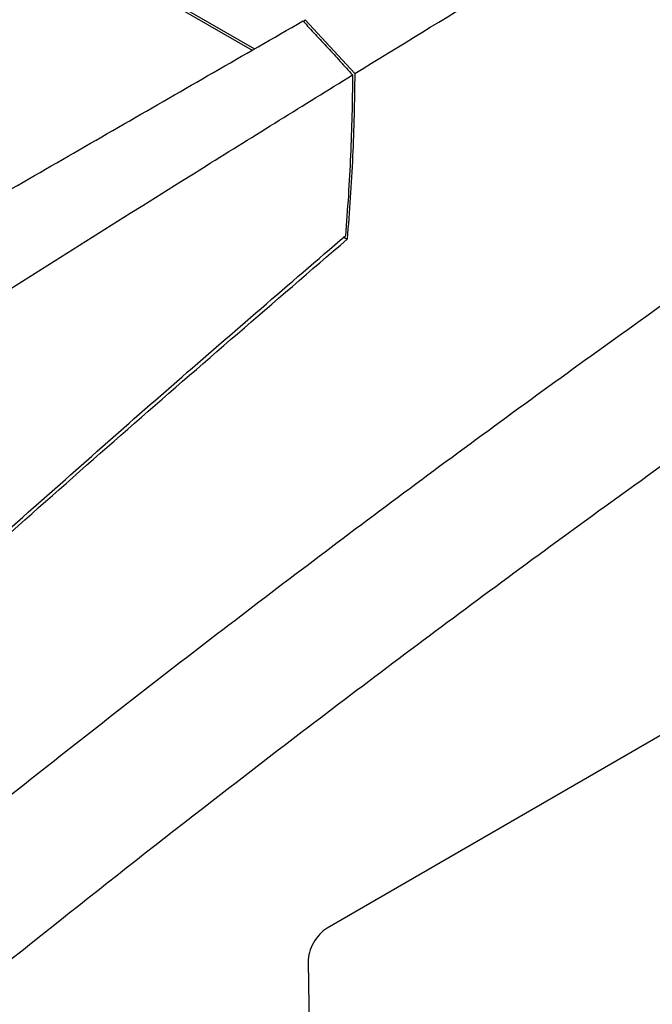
# Model space of a CAD drawing. Header units: millimetres. Extents: x -0.201 to 0.721, y -0.195 to 0.483.
# Tile 179 of 188: x 0.614 to 0.637, y 0.348 to 0.384. Entities that reach past the tile are written whole.
import ezdxf

# ---------------------------------------------------------------- set-up
doc = ezdxf.new("R2010")
doc.units = ezdxf.units.MM

msp = doc.modelspace()

# ---------------------------------------------------------------- linework, layer by layer
at = {"color": 7, "linetype": 'Continuous', "lineweight": 25}
for p, q in [((0.540623, 0.430372), (0.622401, 0.383164)), ((0.540704, 0.430422), (0.622485, 0.383213)), ((0.62434, 0.384279), (0.624281, 0.384206)), ((0.62434, 0.384279), (0.626147, 0.382314)), ((0.680999, 0.3834), (0.625137, 0.351152)), ((0.625728, 0.37636), (0.625872, 0.376277)), ((0.624443, 0.34992), (0.625048, 0.30956))]:
    msp.add_line(p, q, dxfattribs=at)
msp.add_ellipse((0.62515, 0.350328), major_axis=(0.000487, 0.000874), ratio=0.587378, start_param=0.776268, end_param=2.347065, dxfattribs=at)
for points, knots in [([(0.626147, 0.382315), (0.629416, 0.384315), (0.635953, 0.388315), (0.649042, 0.396098), (0.664497, 0.404974), (0.682321, 0.414774), (0.693587, 0.420634), (0.69922, 0.423565)], [0, 0, 0, 0, 0.1343741, 0.268766, 0.5376714, 0.7687898, 1, 1, 1, 1]), ([(0.573674, 0.321499), (0.575891, 0.323564), (0.580375, 0.32774), (0.587179, 0.333856), (0.594072, 0.33989), (0.601006, 0.345781), (0.607972, 0.351527), (0.614965, 0.357123), (0.621984, 0.36257), (0.629032, 0.367868), (0.637703, 0.374173), (0.648009, 0.381346), (0.659976, 0.389186), (0.671992, 0.396611), (0.680021, 0.401166), (0.684038, 0.403445)], [0, 0, 0, 0, 0.062201, 0.125786, 0.189397, 0.253085, 0.316799, 0.380384, 0.443994, 0.507681, 0.571395, 0.67824, 0.785206, 0.892541, 1, 1, 1, 1]), ([(0.684632, 0.39812), (0.682335, 0.396825), (0.677658, 0.394187), (0.670604, 0.389999), (0.66347, 0.385606), (0.656339, 0.38104), (0.649222, 0.376311), (0.642122, 0.371423), (0.635041, 0.366376), (0.627975, 0.361167), (0.619563, 0.354758), (0.609825, 0.347031), (0.598792, 0.337828), (0.587821, 0.328267), (0.580586, 0.321583), (0.576967, 0.31824)], [0, 0, 0, 0, 0.062973, 0.128199, 0.193452, 0.258786, 0.324147, 0.389373, 0.454626, 0.51996, 0.585321, 0.68872, 0.792227, 0.896059, 1, 1, 1, 1]), ([(0.59154, 0.365514), (0.592863, 0.366258), (0.596832, 0.368491), (0.603386, 0.372223), (0.610783, 0.376472), (0.617734, 0.380484), (0.622083, 0.382982), (0.624257, 0.384232)], [0, 0, 0, 0, 0.119232, 0.357698, 0.596198, 0.798093, 1, 1, 1, 1]), ([(0.624257, 0.384232), (0.624409, 0.384069), (0.624712, 0.383744), (0.625164, 0.383253), (0.625616, 0.38276), (0.625916, 0.38243), (0.626066, 0.382265)], [0, 0, 0, 0, 0.249992, 0.499987, 0.749992, 1, 1, 1, 1]), ([(0.591196, 0.359925), (0.596111, 0.363165), (0.605942, 0.369644), (0.617572, 0.377011), (0.624283, 0.381162), (0.626066, 0.382265)], [0, 0, 0, 0, 0.423364, 0.846858, 1, 1, 1, 1]), ([(0.626066, 0.382265), (0.62606, 0.381775), (0.626049, 0.380796), (0.625996, 0.379328), (0.625919, 0.377861), (0.625843, 0.376886), (0.625805, 0.376399)], [0, 0, 0, 0, 0.249634, 0.499405, 0.749623, 1, 1, 1, 1]), ([(0.626147, 0.382314), (0.626132, 0.381306), (0.626101, 0.379287), (0.625948, 0.377281), (0.625872, 0.376277)], [0, 0, 0, 0, 0.499303, 1, 1, 1, 1]), ([(0.613454, 0.365629), (0.61552, 0.367458), (0.619638, 0.371102), (0.623754, 0.374637), (0.625805, 0.376399)], [0, 0, 0, 0, 0.501672, 1, 1, 1, 1]), ([(0.591941, 0.345656), (0.594921, 0.348473), (0.600883, 0.354107), (0.609531, 0.36198), (0.617865, 0.369389), (0.623202, 0.373981), (0.625872, 0.376277)], [0, 0, 0, 0, 0.264083, 0.528364, 0.764111, 1, 1, 1, 1])]:
    msp.add_open_spline(points, degree=3, knots=knots, dxfattribs=at)

doc.saveas('drawing.dxf')
